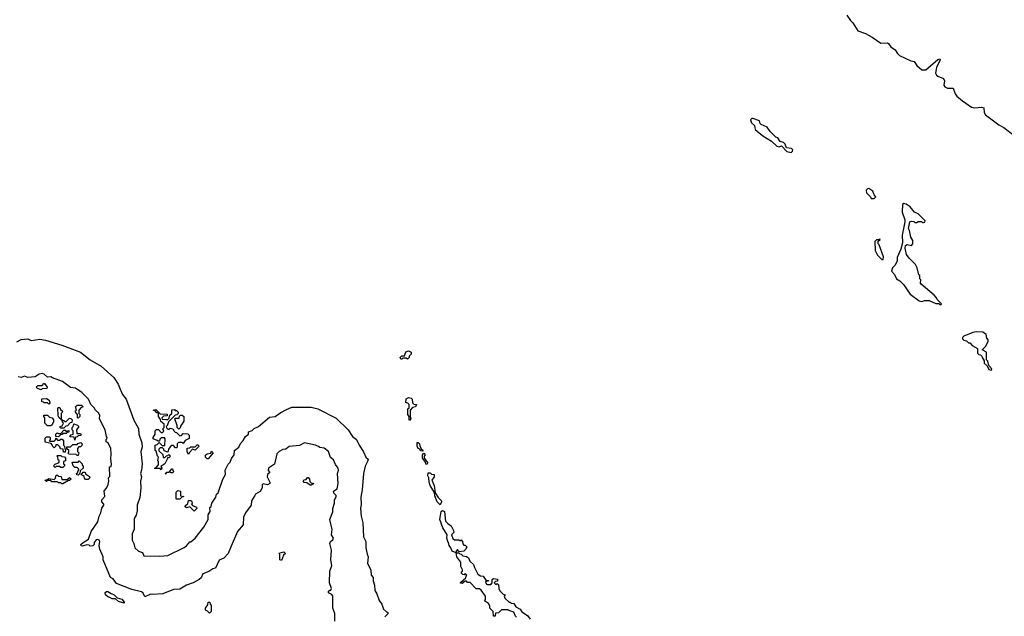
# Model space of a CAD drawing. Extents: x 2528705 to 2678277, y 911730 to 1023331.
# Tile 114 of 241: x 2591080 to 2600084, y 989460 to 994913. Entities that reach past the tile are written whole.
import ezdxf

# ---------------------------------------------------------------- set-up
doc = ezdxf.new("R2010")
doc.units = 0

msp = doc.modelspace()

# ---------------------------------------------------------------- linework, layer by layer
at = {"layer": '0CON20XD'}
for points in [[(2598643.9, 994953.9), (2598676.7, 994905), (2598700, 994885), (2598745, 994812.5), (2598815, 994786), (2598875, 994753.8), (2598955, 994699.2), (2599015, 994700.6), (2599025, 994695.8), (2599045, 994665.8), (2599087.2, 994637.2), (2599106.2, 994605), (2599126.7, 994585), (2599228.3, 994538.3), (2599260.7, 994530.7), (2599284, 994495), (2599330, 994455), (2599365, 994454.4), (2599475, 994548.9), (2599495, 994555.8), (2599495.8, 994545.8), (2599463.4, 994476.6), (2599455.5, 994425), (2599465, 994405.8), (2599476.9, 994396.9), (2599527.5, 994377.5), (2599535.4, 994355.4), (2599532.1, 994315), (2599540, 994300), (2599565, 994288.2), (2599616.2, 994286.2), (2599634.6, 994235), (2599650.5, 994215), (2599701.3, 994171.3), (2599785, 994114.6), (2599815, 994107.3), (2599875.4, 994115.4), (2599897.9, 994107.9), (2599899.4, 994065), (2599912.5, 994045), (2600033.1, 993953.1), (2600078.8, 993928.8), (2600174.3, 993855)], [(2598135, 993700), (2598148.3, 993711.7), (2598150, 993725), (2598137, 993737), (2598091.7, 993741.7), (2598080, 993775), (2598065, 993790), (2598035, 993800), (2598013, 993833), (2597995, 993840), (2597941.7, 993891.7), (2597915, 993932.5), (2597860, 993955), (2597850, 993965), (2597845, 993990), (2597785, 994010), (2597775, 994010), (2597761.7, 993998.3), (2597771.7, 993971.7), (2597800, 993945), (2597805, 993910), (2597875, 993852.5), (2597953.6, 993803.6), (2598005, 993757.5), (2598025, 993752.5), (2598045, 993760), (2598095, 993710), (2598135, 993700)], [(2598895, 993280), (2598907.5, 993295), (2598893, 993313), (2598882.5, 993345), (2598845, 993370), (2598831.7, 993368.3), (2598820, 993355), (2598825, 993330), (2598860, 993295), (2598865, 993280), (2598895, 993280)], [(2599505, 992310), (2599510, 992315), (2599470, 992355), (2599465, 992370), (2599442.5, 992395), (2599322.5, 992495), (2599317.5, 992505), (2599320, 992535), (2599310, 992545), (2599310, 992575), (2599302.5, 992582.5), (2599287.5, 992645), (2599272.5, 992675), (2599213.6, 992733.6), (2599188.3, 992768.3), (2599177.5, 992825), (2599181.7, 992848.3), (2599195, 992857.5), (2599235, 992850), (2599247.5, 992865), (2599247.5, 992895), (2599227.5, 992925), (2599216.4, 992986.4), (2599207.5, 993005), (2599220, 993065), (2599235, 993072.5), (2599255, 993070), (2599265, 993060), (2599285, 993060), (2599295, 993070), (2599325, 993070), (2599335, 993060), (2599345, 993060), (2599356.4, 993063.6), (2599360, 993075), (2599295, 993137.5), (2599263.6, 993153.6), (2599221.7, 993201.7), (2599185, 993227.5), (2599165, 993232.5), (2599153.3, 993225), (2599148.8, 993155), (2599173.3, 993085), (2599173.3, 993065), (2599151.2, 992945), (2599152.5, 992875), (2599137.5, 992815), (2599105, 992740), (2599102.5, 992705), (2599083, 992667), (2599060, 992645), (2599053.3, 992615), (2599080, 992585), (2599098.8, 992545), (2599127.3, 992527.3), (2599161.7, 992491.7), (2599223.4, 992403.4), (2599305, 992343.3), (2599325, 992337.5), (2599338.3, 992341.7), (2599355, 992347.5), (2599396.4, 992346.4), (2599458.3, 992318.3), (2599485, 992320), (2599495, 992310), (2599505, 992310)], [(2598975, 992720), (2598980, 992745), (2598940, 992855), (2598930, 992865), (2598931.7, 992888.3), (2598950, 992905), (2598945, 992910), (2598940, 992900), (2598915, 992900), (2598900, 992885), (2598902.5, 992805), (2598925, 992762.5), (2598965, 992720), (2598975, 992720)], [(2599965, 991710), (2599970, 991715), (2599967.5, 991725), (2599941.7, 991751.7), (2599931.7, 991791.7), (2599920, 991805), (2599920, 991875), (2599880, 991895), (2599915, 991930), (2599937.5, 991975), (2599937, 991987), (2599923, 992003), (2599916.4, 992036.4), (2599886.1, 992056.1), (2599825, 992058.8), (2599795, 992053.3), (2599715, 992020), (2599701.7, 992008.3), (2599700, 991995), (2599713, 991983), (2599737, 991977), (2599755, 991960), (2599768.3, 991958.3), (2599790, 991935), (2599838.3, 991908.3), (2599840, 991865), (2599851.7, 991851.7), (2599865, 991850), (2599878.3, 991838.3), (2599880, 991825), (2599900, 991795), (2599900, 991775), (2599928.3, 991748.3), (2599943.3, 991715), (2599965, 991710)], [(2591055, 991967.5), (2591095, 991990), (2591155, 991997.5), (2591185, 991982.5), (2591265, 991993.3), (2591315, 991984.3), (2591465, 991938.6), (2591635, 991874.6), (2591723.6, 991803.6), (2591824.4, 991745), (2591942.2, 991642.2), (2591981.9, 991581.9), (2591998.1, 991535), (2592018.9, 991488.9), (2592053.8, 991443.8), (2592125, 991252), (2592167.5, 991177.5), (2592169.4, 991125), (2592198, 991045), (2592199.2, 991005), (2592187.8, 990965), (2592198.9, 990855), (2592194.4, 990795), (2592185.6, 990765), (2592194.4, 990735), (2592184.6, 990695), (2592188.3, 990631.7), (2592178.1, 990545), (2592154.4, 990475), (2592154.5, 990425.5), (2592144.4, 990385), (2592125.5, 990355), (2592125.8, 990255), (2592110, 990215), (2592108.5, 990155), (2592124.5, 990125), (2592134.4, 990085), (2592165, 990054.3), (2592203.8, 990043.8), (2592215, 990014.2), (2592361.7, 990008.3), (2592435, 990016.2), (2592585, 990090), (2592605, 990103.3), (2592635, 990140), (2592645, 990140), (2592683.3, 990175), (2592763.3, 990275), (2592803.3, 990345), (2592803, 990387), (2592821.7, 990418.3), (2592820, 990455), (2592830, 990465), (2592837.5, 990495), (2592875, 990550), (2592880, 990575), (2592895, 990590), (2592936.4, 990713.6), (2592962.5, 990755), (2592960, 990795), (2592973, 990827), (2592985, 990850), (2593005, 990870), (2593016.4, 990903.6), (2593041.2, 990935), (2593043.9, 990976.1), (2593085, 991007.5), (2593099.3, 991040.7), (2593125, 991067.5), (2593146.4, 991103.6), (2593172.5, 991125), (2593173.6, 991146.4), (2593205, 991157.5), (2593223.8, 991176.2), (2593262.5, 991195), (2593365, 991280), (2593415, 991286.2), (2593467.1, 991322.9), (2593520.5, 991349.5), (2593569.2, 991370.8), (2593595, 991372.5), (2593745, 991370.6), (2593805, 991355.2), (2593975, 991269.8), (2594084.6, 991165), (2594123.6, 991103.6), (2594161.1, 991075), (2594182.8, 991025), (2594225, 990964.3), (2594245, 990915.6), (2594265.3, 990895.3), (2594261.8, 990875), (2594238.5, 990831.5), (2594222.8, 990765), (2594212.7, 990615), (2594199.9, 990550.1), (2594204, 990485), (2594197.7, 990445), (2594202.8, 990375), (2594217.9, 990315), (2594225.4, 990185), (2594244.5, 990145), (2594245.3, 990085.3), (2594257.6, 990027.6), (2594265.3, 990004.7), (2594259.2, 989945), (2594292.1, 989882.1), (2594295, 989837.5), (2594313.8, 989813.8), (2594311.9, 989785), (2594324.3, 989745), (2594328.6, 989695), (2594346.7, 989666.7), (2594366, 989605), (2594391.2, 989571.2), (2594407.5, 989525), (2594435, 989500), (2594447, 989497), (2594447, 989483), (2594420, 989455)], [(2594625, 991810), (2594615, 991820), (2594585, 991820), (2594575, 991810), (2594565, 991810), (2594560, 991825), (2594575, 991840), (2594598.3, 991841.7), (2594611.7, 991878.3), (2594635, 991887.5), (2594660, 991875), (2594660, 991855), (2594641.7, 991838.3), (2594640, 991825), (2594625, 991810)], [(2593962.5, 989415), (2593962.5, 989485), (2593942.5, 989535), (2593943, 989643), (2593935, 989660), (2593902.5, 989675), (2593905, 989690), (2593915, 989700), (2593925, 989700), (2593932.5, 989715), (2593912.5, 989765), (2593917, 989873), (2593933.3, 989925), (2593925.9, 989975.9), (2593931.2, 990065), (2593917.5, 990125), (2593922.5, 990145), (2593945, 990160), (2593948.6, 990175), (2593930, 990205), (2593936.4, 990253.6), (2593917.5, 990345), (2593942.5, 990415), (2593943.6, 990446.4), (2593960, 990495), (2593958.3, 990521.7), (2593973.3, 990555), (2593972.5, 990565), (2593952.5, 990585), (2593950, 990605), (2593982.5, 990625), (2593993.3, 990675), (2593986, 990766), (2593994.3, 990795), (2593991.4, 990815), (2593968, 990848), (2593950, 990890), (2593921.7, 990911.7), (2593902.5, 990965), (2593865, 990998), (2593825, 991003.3), (2593813.6, 991013.6), (2593785, 991023.3), (2593685, 991045.6), (2593639.3, 991020.7), (2593545, 991012.5), (2593515, 990988), (2593485, 990985.5), (2593451.4, 990965), (2593431.4, 990945), (2593410.7, 990849.3), (2593354.3, 990815), (2593353, 990793), (2593367.5, 990775), (2593347.5, 990755), (2593342.5, 990735), (2593367.5, 990685), (2593367, 990673), (2593345, 990662.5), (2593305, 990670), (2593297.5, 990662.5), (2593295.8, 990634.2), (2593278.8, 990601.2), (2593236.2, 990575), (2593229.4, 990565), (2593200.6, 990515), (2593198, 990475), (2593145.6, 990405), (2593125.6, 990365), (2593123.8, 990295), (2593070.6, 990235), (2593015, 990102.5), (2592985, 990034), (2592947.9, 989992.1), (2592905, 989974), (2592869.3, 989900.7), (2592845, 989894), (2592810, 989870), (2592755, 989848.1), (2592738.8, 989811.2), (2592722.1, 989797.9), (2592665, 989765.7), (2592605, 989743.1), (2592545, 989707.5), (2592485, 989705.6), (2592390, 989665), (2592295, 989659.2), (2592275, 989663.8), (2592225, 989637.5), (2592210.5, 989670.5), (2592195, 989684), (2592105, 989704.2), (2591965, 989760), (2591935, 989802.5), (2591910, 989815), (2591842.5, 989975), (2591843.3, 990005), (2591812.5, 990075), (2591807.5, 990105), (2591813, 990143), (2591806.7, 990155), (2591795, 990162.5), (2591780.7, 990159.3), (2591760, 990135), (2591760, 990115), (2591750, 990105), (2591725, 990100), (2591715, 990110), (2591695, 990112.5), (2591655, 990100), (2591643.6, 990103.6), (2591640, 990115), (2591660, 990135), (2591710, 990165), (2591732.5, 990235), (2591795, 990322.5), (2591806, 990375), (2591821.2, 990405), (2591832.3, 990447.7), (2591848.6, 990475), (2591850, 990485), (2591832.5, 990505), (2591830, 990525), (2591857.5, 990555), (2591853, 990607), (2591875, 990630), (2591890, 990665), (2591896, 990695), (2591892.5, 990725), (2591903, 990737), (2591900, 990825), (2591915, 990830), (2591920.7, 990849.3), (2591913.6, 990896.4), (2591918, 990945), (2591914, 990995), (2591890, 991045), (2591870, 991055), (2591870, 991075), (2591878.3, 991081.7), (2591880, 991095), (2591873, 991103), (2591862.5, 991165), (2591810, 991265), (2591813.8, 991295), (2591805, 991317.5), (2591773.6, 991343.6), (2591762.5, 991365), (2591730, 991395), (2591708.8, 991445), (2591648, 991505), (2591591.2, 991545), (2591545, 991552.5), (2591470, 991605), (2591380.5, 991640.5), (2591365, 991649.4), (2591335, 991646.7), (2591305, 991674.4), (2591285, 991679.3), (2591256.9, 991673.1), (2591221.7, 991648.3), (2591155, 991642.5), (2591123.6, 991653.6), (2591095, 991643.3), (2591065, 991649.2)], [(2591275, 991530), (2591241.7, 991541.7), (2591230, 991555), (2591245, 991570), (2591285, 991570), (2591301.7, 991588.3), (2591308.3, 991588.3), (2591330, 991555), (2591328.3, 991541.7), (2591285, 991540), (2591275, 991530)], [(2591345, 991400), (2591335, 991410), (2591305, 991410), (2591298.3, 991418.3), (2591281.7, 991421.7), (2591281.7, 991448.3), (2591325, 991450), (2591350, 991435), (2591351.7, 991421.7), (2591360, 991415), (2591345, 991400)], [(2594645, 991250), (2594640, 991255), (2594640, 991285), (2594630, 991305), (2594630, 991355), (2594640, 991365), (2594640, 991395), (2594628.3, 991408.3), (2594610, 991415), (2594613, 991447), (2594635, 991460), (2594660, 991455), (2594667.5, 991445), (2594671.7, 991411.7), (2594685, 991400), (2594707.5, 991395), (2594700, 991375), (2594671.7, 991368.3), (2594650, 991345), (2594650, 991285), (2594657.5, 991265), (2594645, 991250)], [(2591485, 991180), (2591455, 991180), (2591450, 991185), (2591450, 991195), (2591468.3, 991201.7), (2591480, 991225), (2591470, 991235), (2591470, 991250), (2591461.7, 991251.7), (2591460, 991260), (2591440, 991275), (2591433, 991293), (2591430, 991365), (2591435, 991370), (2591448.3, 991368.3), (2591451.7, 991351.7), (2591470, 991335), (2591468.3, 991321.7), (2591460, 991315), (2591460, 991260), (2591468.3, 991258.3), (2591470, 991250), (2591485, 991250), (2591491.7, 991241.7), (2591505, 991240), (2591535, 991270), (2591548.3, 991268.3), (2591560, 991255), (2591558.3, 991231.7), (2591541.7, 991228.3), (2591518.3, 991201.7), (2591501.7, 991198.3), (2591485, 991180)], [(2591615, 991270), (2591610, 991275), (2591610, 991305), (2591590, 991325), (2591591.7, 991338.3), (2591600, 991345), (2591590, 991375), (2591605, 991390), (2591645, 991390), (2591660, 991375), (2591641.7, 991368.3), (2591620, 991345), (2591620, 991315), (2591630, 991305), (2591630, 991285), (2591615, 991270)], [(2592375, 990800), (2592365, 990810), (2592315, 990810), (2592312.5, 990815), (2592328.3, 990821.7), (2592350, 990845), (2592350, 990875), (2592342.5, 990885), (2592350, 990915), (2592340, 990925), (2592328.3, 990968.3), (2592320, 990975), (2592320, 991025), (2592338.3, 991031.7), (2592355, 991050), (2592381.7, 991021.7), (2592408.3, 991021.7), (2592411.7, 991081.7), (2592405, 991090), (2592375, 991090), (2592361.7, 991078.3), (2592358.3, 991061.7), (2592345, 991060), (2592338.3, 991068.3), (2592301.7, 991081.7), (2592300, 991095), (2592320, 991125), (2592320, 991155), (2592331.7, 991168.3), (2592348.3, 991168.3), (2592375, 991140), (2592385, 991140), (2592398.3, 991151.7), (2592390, 991175), (2592400, 991185), (2592400, 991215), (2592371.7, 991241.7), (2592368.3, 991258.3), (2592350, 991285), (2592350, 991320), (2592335, 991320), (2592318.3, 991338.3), (2592300, 991345), (2592325, 991350), (2592365, 991310), (2592428.3, 991308.3), (2592428.3, 991291.7), (2592395, 991290), (2592380, 991275), (2592381.7, 991261.7), (2592415, 991257.5), (2592435, 991260), (2592448.3, 991271.7), (2592451.7, 991298.3), (2592470, 991315), (2592471.7, 991348.3), (2592495, 991350), (2592501.7, 991341.7), (2592515, 991340), (2592530, 991325), (2592530, 991315), (2592518.3, 991301.7), (2592501.7, 991298.3), (2592441.7, 991238.3), (2592428.3, 991201.7), (2592420, 991195), (2592421.7, 991181.7), (2592435, 991170), (2592445, 991170), (2592455, 991180), (2592480, 991175), (2592491.7, 991151.7), (2592501.7, 991141.7), (2592515, 991140), (2592545, 991110), (2592558.3, 991111.7), (2592575, 991130), (2592617, 991127), (2592630, 991115), (2592630, 991085), (2592591.7, 991068.3), (2592575, 991040), (2592565, 991050), (2592531.7, 991048.3), (2592520, 991035), (2592520, 991005), (2592515, 991000), (2592505, 991000), (2592485, 991020), (2592465, 991020), (2592441.7, 990988.3), (2592435, 990960), (2592401.7, 990971.7), (2592398.3, 990988.3), (2592385, 991000), (2592365, 991000), (2592351.7, 990988.3), (2592351.7, 990971.7), (2592388.3, 990938.3), (2592391.7, 990911.7), (2592408.3, 990911.7), (2592421.7, 990928.3), (2592435, 990930), (2592445, 990940), (2592460, 990925), (2592445, 990910), (2592431.7, 990908.3), (2592430, 990895), (2592406.4, 990853.6), (2592371.7, 990828.3), (2592380, 990815), (2592375, 990800)], [(2591365, 991200), (2591335, 991200), (2591310, 991225), (2591310, 991275), (2591300, 991285), (2591301.7, 991298.3), (2591335, 991300), (2591351.7, 991281.7), (2591377.5, 991275), (2591390, 991255), (2591390, 991235), (2591381.7, 991228.3), (2591378.3, 991211.7), (2591365, 991200)], [(2592535, 991170), (2592520, 991185), (2592520, 991205), (2592500, 991265), (2592505, 991270), (2592538.3, 991271.7), (2592541.7, 991288.3), (2592551.7, 991298.3), (2592565, 991300), (2592580, 991285), (2592580, 991245), (2592551.7, 991198.3), (2592548.3, 991181.7), (2592535, 991170)], [(2591435, 991100), (2591410, 991105), (2591410, 991125), (2591421.7, 991138.3), (2591435, 991130), (2591455, 991130), (2591485, 991160), (2591495, 991160), (2591505, 991150), (2591528.3, 991158.3), (2591528.3, 991141.7), (2591515, 991140), (2591505, 991130), (2591475, 991130), (2591468.3, 991121.7), (2591451.7, 991118.3), (2591435, 991100)], [(2591585, 991070), (2591578.3, 991098.3), (2591545, 991100), (2591540, 991105), (2591551.7, 991118.3), (2591570, 991125), (2591570, 991155), (2591560, 991165), (2591560, 991185), (2591570, 991195), (2591575, 991220), (2591608.3, 991208.3), (2591620, 991195), (2591600, 991165), (2591601.7, 991131.7), (2591635, 991130), (2591640, 991125), (2591638.3, 991111.7), (2591615, 991110), (2591605, 991100), (2591591.7, 991098.3), (2591585, 991070)], [(2591495, 990960), (2591481.7, 990961.7), (2591478.3, 990988.3), (2591451.7, 990991.7), (2591448.3, 991008.3), (2591428.3, 991028.3), (2591411.7, 991028.3), (2591408.3, 991011.7), (2591395, 991000), (2591381.7, 991011.7), (2591378.3, 991028.3), (2591368.3, 991038.3), (2591311.7, 991051.7), (2591311.7, 991088.3), (2591325, 991100), (2591355, 991100), (2591360, 991095), (2591360, 991075), (2591350, 991065), (2591355, 991060), (2591395, 991060), (2591408.3, 991071.7), (2591415, 991090), (2591425, 991070), (2591445, 991070), (2591455, 991080), (2591468.3, 991078.3), (2591480, 991065), (2591480, 991025), (2591490, 991015), (2591491.7, 990991.7), (2591500, 990985), (2591495, 990960)], [(2591615, 990930), (2591605, 990930), (2591595, 990940), (2591531.7, 990941.7), (2591520, 990955), (2591528.3, 990961.7), (2591530, 990975), (2591511.7, 990991.7), (2591511.7, 991008.3), (2591545, 991010), (2591565, 991030), (2591605, 991030), (2591611.7, 991038.3), (2591638.3, 991048.3), (2591650, 991035), (2591648.3, 991021.7), (2591635, 991010), (2591621.7, 991008.3), (2591610, 990995), (2591610, 990965), (2591620, 990955), (2591615, 990930)], [(2594765, 990970), (2594745, 990973.3), (2594738.3, 990988.3), (2594722.5, 990995), (2594713.3, 991015), (2594715, 991050), (2594725, 991050), (2594736.7, 991035), (2594738.3, 991018.3), (2594751.7, 990991.7), (2594765, 990980), (2594765, 990970)], [(2592625, 990940), (2592610, 990965), (2592611.7, 990998.3), (2592635, 991000), (2592645, 991010), (2592685, 991010), (2592701.7, 991028.3), (2592708.3, 991028.3), (2592720, 991015), (2592685, 990980), (2592661.7, 990988.3), (2592631.7, 990958.3), (2592625, 990940)], [(2592805, 990900), (2592795, 990900), (2592780, 990915), (2592778.3, 990931.7), (2592793.6, 990946.4), (2592828.3, 990951.7), (2592835, 990970), (2592850, 990955), (2592805, 990900)], [(2591475, 990820), (2591455, 990820), (2591445, 990830), (2591415, 990830), (2591405, 990820), (2591390, 990835), (2591405, 990850), (2591440, 990865), (2591440, 990885), (2591431.7, 990891.7), (2591430, 990915), (2591420, 990925), (2591425, 990930), (2591455, 990930), (2591465, 990920), (2591488.3, 990918.3), (2591500, 990905), (2591498.3, 990881.7), (2591480, 990875), (2591480, 990855), (2591488.3, 990848.3), (2591490, 990835), (2591475, 990820)], [(2591615, 990750), (2591601.7, 990751.7), (2591600, 990765), (2591608.3, 990771.7), (2591620, 990805), (2591605, 990820), (2591585, 990820), (2591570, 990835), (2591560, 990865), (2591565, 990870), (2591615, 990870), (2591625, 990880), (2591650, 990855), (2591651.7, 990841.7), (2591660, 990835), (2591660, 990815), (2591631.7, 990788.3), (2591630, 990765), (2591615, 990750)], [(2594805, 990850), (2594795, 990850), (2594790, 990870), (2594762.5, 990905), (2594763.3, 990935), (2594775, 990950), (2594786.7, 990935), (2594780, 990925), (2594780, 990905), (2594810, 990865), (2594805, 990850)], [(2591705, 990710), (2591681.7, 990711.7), (2591671.7, 990721.7), (2591668.3, 990738.3), (2591658.3, 990748.3), (2591641.7, 990751.7), (2591661.7, 990778.3), (2591678.3, 990778.3), (2591681.7, 990761.7), (2591718.3, 990738.3), (2591720, 990725), (2591705, 990710)], [(2592415, 990760), (2592410, 990765), (2592420, 990770), (2592421.7, 990778.3), (2592450, 990780), (2592471.7, 990808.3), (2592478.3, 990808.3), (2592481.7, 990791.7), (2592490, 990785), (2592478.3, 990771.7), (2592465, 990770), (2592450, 990780), (2592447, 990773), (2592420, 990770), (2592415, 990760)], [(2591475, 990670), (2591465, 990670), (2591455, 990680), (2591435, 990680), (2591425, 990690), (2591375, 990690), (2591365, 990700), (2591335, 990700), (2591325, 990692.5), (2591310, 990705), (2591335, 990710), (2591345, 990720), (2591395, 990710), (2591408.3, 990721.7), (2591415, 990750), (2591425, 990750), (2591435, 990740), (2591458.3, 990738.3), (2591465, 990710), (2591515, 990710), (2591535, 990730), (2591550, 990715), (2591535, 990700), (2591525, 990700), (2591475, 990670)], [(2593745, 990660), (2593735, 990660), (2593705, 990680), (2593681.7, 990681.7), (2593673, 990697), (2593681.7, 990708.3), (2593698.3, 990711.7), (2593711.7, 990728.3), (2593718.3, 990728.3), (2593730, 990715), (2593731.7, 990691.7), (2593745, 990680), (2593770, 990675), (2593745, 990660)], [(2594925, 990480), (2594896.4, 990506.4), (2594875, 990560), (2594871.7, 990591.7), (2594832.5, 990655), (2594823.3, 990685), (2594822.5, 990725), (2594812.5, 990745), (2594815, 990770), (2594835, 990770), (2594845, 990760), (2594870, 990755), (2594870, 990735), (2594850, 990705), (2594870, 990655), (2594878.3, 990588.3), (2594907, 990547), (2594937, 990517), (2594937.5, 990505), (2594925, 990480)], [(2592545, 990530), (2592515, 990530), (2592510, 990535), (2592510, 990595), (2592525, 990610), (2592550, 990605), (2592551.7, 990561.7), (2592580, 990555), (2592561.7, 990548.3), (2592545, 990530)], [(2592675, 990422.5), (2592635, 990460), (2592605, 990450), (2592591.7, 990461.7), (2592591.7, 990468.3), (2592618.3, 990491.7), (2592625, 990520), (2592645, 990520), (2592655, 990510), (2592657.5, 990492.5), (2592650, 990485), (2592661.7, 990471.7), (2592698.3, 990458.3), (2592700, 990445), (2592675, 990422.5)], [(2595621.7, 989451.7), (2595612.5, 989462.5), (2595599.3, 989499.3), (2595552.5, 989512.5), (2595545, 989520), (2595485, 989520), (2595458.3, 989491.7), (2595431.7, 989488.3), (2595428.3, 989461.7), (2595411.7, 989461.7), (2595410, 989505), (2595380, 989535), (2595380, 989555), (2595368.3, 989578.3), (2595331.7, 989601.7), (2595340, 989615), (2595340, 989645), (2595300, 989700), (2595285, 989710), (2595255, 989710), (2595198.3, 989768.3), (2595175, 989770), (2595165, 989780), (2595155, 989780), (2595125, 989760), (2595111.7, 989761.7), (2595111.7, 989768.3), (2595158.3, 989811.7), (2595161.7, 989828.3), (2595170, 989835), (2595155, 989850), (2595145, 989840), (2595131.7, 989841.7), (2595120, 989855), (2595120, 989865), (2595128.3, 989871.7), (2595130, 989885), (2595113.9, 989913.9), (2595113.8, 989955), (2595076.2, 990005), (2595070, 990040), (2595034.1, 990054.1), (2595022.5, 990085), (2595006.4, 990106.4), (2595002.5, 990135), (2594994, 990144), (2594986.7, 990175), (2594990, 990205), (2594949.3, 990269.3), (2594922.5, 990345), (2594933, 990417), (2594945, 990427.5), (2594965, 990416.7), (2594975, 990330), (2594995, 990307.5), (2595026.4, 990286.4), (2595047.5, 990245), (2595050, 990225), (2595030, 990205), (2595040, 990170), (2595055, 990160), (2595095, 990160), (2595105, 990150), (2595118.3, 990158.3), (2595130, 990145), (2595131.7, 990121.7), (2595141.7, 990111.7), (2595155, 990110), (2595167.5, 990095), (2595160, 990075), (2595140, 990055), (2595095, 990050), (2595085, 990070), (2595070, 990055), (2595070, 990040), (2595095, 990040), (2595105, 990030), (2595118.3, 990028.3), (2595131.7, 990011.7), (2595165, 990007.5), (2595183, 989993), (2595197.5, 989965), (2595230, 989935), (2595237.5, 989905), (2595270, 989845), (2595295, 989830), (2595318.3, 989828.3), (2595341.7, 989791.7), (2595368.3, 989788.3), (2595365, 989780), (2595340, 989775), (2595341.7, 989761.7), (2595351.7, 989751.7), (2595388.3, 989751.7), (2595400, 989765), (2595400, 989795), (2595413, 989807), (2595448.3, 989798.3), (2595448.3, 989781.7), (2595431.7, 989778.3), (2595420, 989765), (2595435, 989750), (2595445, 989760), (2595458.3, 989748.3), (2595460, 989715), (2595471.7, 989691.7), (2595501.7, 989661.7), (2595520, 989655), (2595510, 989645), (2595517.5, 989625), (2595555, 989590), (2595565, 989590), (2595575, 989580), (2595598.3, 989578.3), (2595617, 989547), (2595657.5, 989525), (2595670.7, 989500.7), (2595725, 989466), (2595747.5, 989435)], [(2593475, 989970), (2593460, 989975), (2593460, 990025), (2593453, 990037), (2593495, 990050), (2593510, 990035), (2593491.7, 990018.3), (2593475, 989970)], [(2592035, 989580), (2591982.5, 989595), (2591955, 989620), (2591925, 989620), (2591905, 989633.3), (2591885, 989637.5), (2591863.3, 989655), (2591861.7, 989678.3), (2591873, 989687), (2591886.4, 989686.4), (2591915, 989667.5), (2591945, 989657.5), (2591970, 989630), (2592015, 989617.5), (2592035, 989590), (2592035, 989580)], [(2592815, 989490), (2592798.3, 989508.3), (2592780, 989515), (2592780, 989535), (2592800, 989565), (2592805, 989590), (2592818.3, 989588.3), (2592821.7, 989571.7), (2592830, 989565), (2592830, 989505), (2592815, 989490)]]:
    msp.add_lwpolyline(points, dxfattribs=at)

doc.saveas('drawing.dxf')
